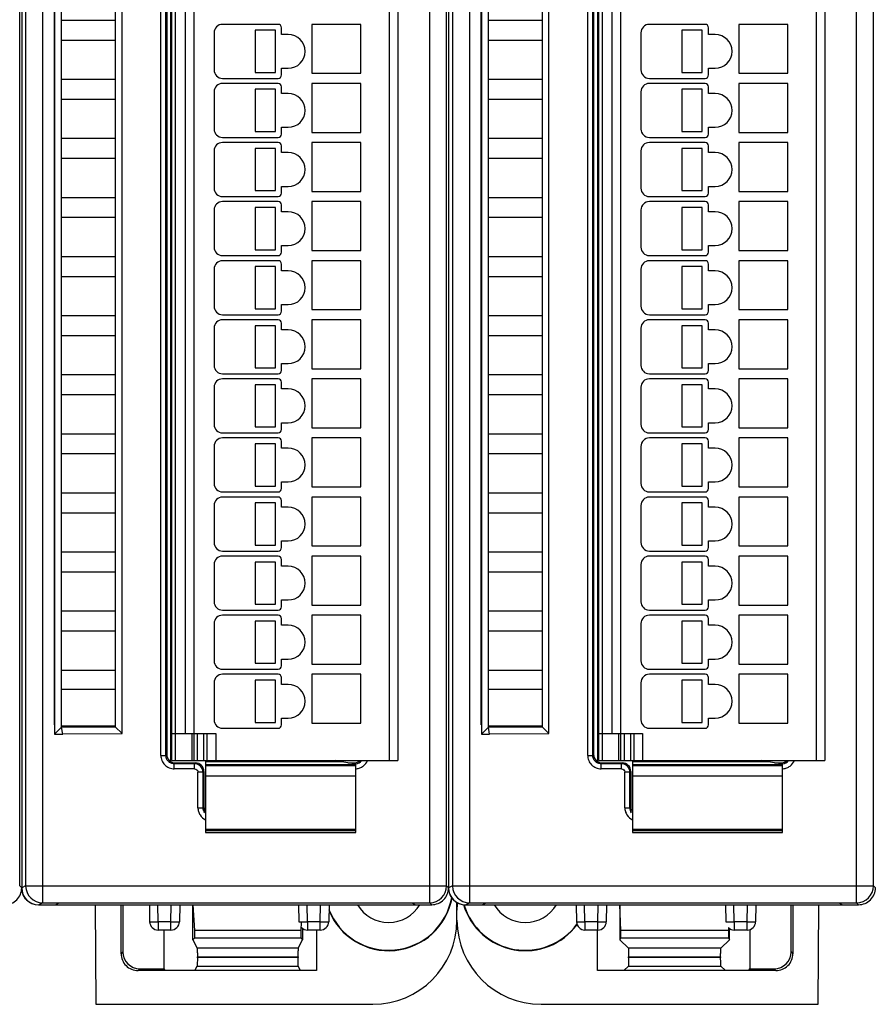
# Model space of a CAD drawing. Header units: millimetres. Extents: x 0 to 841, y 0 to 594.
# Tile 177 of 237: x 557 to 608, y 259 to 317. Entities that reach past the tile are written whole.
import ezdxf

# ---------------------------------------------------------------- set-up
doc = ezdxf.new("R2010")
doc.units = ezdxf.units.MM
doc.header["$LTSCALE"] = 46.255
doc.layers.get('0').update_dxf_attribs({"linetype": 'CONTINUOUS'})
doc.layers.add('1', color=7, linetype='CONTINUOUS')

msp = doc.modelspace()

# ---------------------------------------------------------------- linework, layer by layer
at = {"color": 9, "linetype": 'CONTINUOUS'}
for p, q in [((558.55431, 354.59619), (558.55431, 264.83197)), ((581.50066, 264.83197), (581.50066, 354.59619)), ((583.85431, 354.59619), (583.85431, 264.83197)), ((606.80066, 264.83197), (606.80066, 354.59619)), ((557.55446, 353.59623), (557.55446, 265.83193)), ((582.85446, 353.59623), (582.85446, 265.83193)), ((566.41851, 346.46408), (566.41851, 273.26408)), ((579.11851, 273.26408), (579.11851, 346.46408)), ((591.71851, 346.46408), (591.71851, 273.26408)), ((604.41851, 273.26408), (604.41851, 346.46408)), ((565.56595, 273.56103), (565.56595, 345.86713)), ((565.86577, 273.56103), (565.86577, 345.86713)), ((590.86595, 273.56103), (590.86595, 345.86713)), ((591.16577, 273.56103), (591.16577, 345.86713)), ((567.51851, 344.86408), (567.51851, 274.86408)), ((592.81851, 344.86408), (592.81851, 274.86408)), ((567.41851, 273.26408), (567.41851, 274.86408)), ((567.71851, 274.86408), (567.71851, 273.26408)), ((568.11851, 273.26408), (568.11851, 274.86408)), ((568.81851, 274.86408), (568.81851, 273.26408)), ((592.71851, 273.26408), (592.71851, 274.86408)), ((593.01851, 274.86408), (593.01851, 273.26408)), ((593.41851, 273.26408), (593.41851, 274.86408)), ((594.11851, 274.86408), (594.11851, 273.26408)), ((565.56595, 273.56103), (565.86577, 273.56103)), ((565.86577, 273.56103), (565.91851, 273.61377)), ((590.86595, 273.56103), (591.16577, 273.56103)), ((591.16577, 273.56103), (591.21851, 273.61377)), ((566.41821, 273.11408), (566.36546, 273.06133)), ((567.56607, 273.06133), (566.36546, 273.06133)), ((566.36546, 272.76151), (566.36546, 273.06133)), ((567.56607, 273.06133), (567.61882, 273.11408)), ((567.56607, 272.76151), (567.56607, 273.06133)), ((568.21851, 273.01106), (577.11851, 273.01106)), ((577.07156, 273.06133), (576.9833, 273.06133)), ((577.01882, 273.11408), (577.07156, 273.06133)), ((577.07156, 273.04768), (577.07156, 273.06133)), ((591.71821, 273.11408), (591.66546, 273.06133)), ((592.86607, 273.06133), (591.66546, 273.06133)), ((591.66546, 272.76151), (591.66546, 273.06133)), ((592.86607, 273.06133), (592.91882, 273.11408)), ((592.86607, 272.76151), (592.86607, 273.06133)), ((593.51851, 273.01106), (602.41851, 273.01106)), ((602.37156, 273.06133), (602.2833, 273.06133)), ((602.31882, 273.11408), (602.37156, 273.06133)), ((602.37156, 273.04768), (602.37156, 273.06133)), ((567.56607, 272.76151), (566.36546, 272.76151)), ((568.06577, 272.56164), (567.76595, 272.56164)), ((567.76595, 270.46103), (567.76595, 272.56164)), ((568.11851, 272.61438), (568.06577, 272.56164)), ((568.06577, 270.46103), (568.06577, 272.56164)), ((592.86607, 272.76151), (591.66546, 272.76151)), ((593.36577, 272.56164), (593.06595, 272.56164)), ((593.06595, 270.46103), (593.06595, 272.56164)), ((593.41851, 272.61438), (593.36577, 272.56164)), ((593.36577, 270.46103), (593.36577, 272.56164)), ((577.11851, 272.33465), (568.21851, 272.33465)), ((602.41851, 272.33465), (593.51851, 272.33465)), ((567.76595, 270.46103), (568.06577, 270.46103)), ((568.06577, 270.46103), (568.11851, 270.51377)), ((593.06595, 270.46103), (593.36577, 270.46103)), ((593.36577, 270.46103), (593.41851, 270.51377)), ((568.21851, 269.19409), (577.11851, 269.19409)), ((577.11851, 269.0809), (568.21851, 269.0809)), ((593.51851, 269.19409), (602.41851, 269.19409)), ((602.41851, 269.0809), (593.51851, 269.0809)), ((557.31851, 265.71403), (557.20063, 265.83199)), ((557.55446, 265.83193), (557.31851, 265.71396)), ((557.55446, 265.83193), (582.50063, 265.83193)), ((557.55462, 265.81448), (557.55454, 265.83193)), ((582.61851, 265.71403), (582.50063, 265.83199)), ((582.85446, 265.83193), (582.61851, 265.71396)), ((582.85446, 265.83193), (607.80063, 265.83193)), ((582.85462, 265.81448), (582.85454, 265.83193)), ((607.91851, 265.71403), (607.80063, 265.83199)), ((558.31851, 264.71408), (558.55431, 264.83197)), ((581.50066, 264.83197), (581.61856, 264.71408)), ((583.61851, 264.71408), (583.85431, 264.83197)), ((606.80066, 264.83197), (606.91856, 264.71408)), ((565.40308, 263.70572), (565.38541, 264.71408)), ((566.16786, 263.70572), (566.18546, 264.71408)), ((574.251, 263.70572), (574.23334, 264.71408)), ((575.01578, 263.70572), (575.03338, 264.71408)), ((590.70308, 263.70572), (590.68541, 264.71408)), ((591.46786, 263.70572), (591.48546, 264.71408)), ((599.551, 263.70572), (599.53334, 264.71408)), ((600.31578, 263.70572), (600.33338, 264.71408)), ((565.40302, 263.70572), (565.40302, 263.21408)), ((566.16786, 263.70572), (565.40308, 263.70572)), ((566.16788, 263.21408), (566.16788, 263.70572)), ((574.25095, 263.70572), (574.25095, 263.21408)), ((575.01578, 263.70572), (574.251, 263.70572)), ((575.0158, 263.21408), (575.0158, 263.70572)), ((590.70302, 263.70572), (590.70302, 263.21408)), ((591.46786, 263.70572), (590.70308, 263.70572)), ((591.46788, 263.21408), (591.46788, 263.70572)), ((599.55095, 263.70572), (599.55095, 263.21408)), ((600.31578, 263.70572), (599.551, 263.70572)), ((600.3158, 263.21408), (600.3158, 263.70572)), ((563.31851, 261.91823), (563.21375, 261.81347)), ((573.71511, 262.13093), (567.72192, 262.13093)), ((598.76155, 262.13093), (593.27547, 262.13093)), ((602.91851, 261.91823), (603.02328, 261.81347)), ((567.73034, 261.63014), (573.70669, 261.63267)), ((573.70669, 261.57703), (567.73034, 261.57539)), ((598.7447, 261.57766), (593.29232, 261.57429)), ((564.21314, 260.81408), (564.3179, 260.91884)), ((567.72192, 261.07659), (573.71511, 261.07659)), ((593.27547, 261.07659), (598.76155, 261.07659)), ((602.02388, 260.81408), (601.91912, 260.91884))]:
    msp.add_line(p, q, dxfattribs=at)
at = {"color": 7, "linetype": 'CONTINUOUS'}
for p, q in [((557.20063, 265.83199), (557.20063, 353.5962)), ((557.31851, 353.71409), (557.31851, 265.71403)), ((582.50063, 265.83199), (582.50063, 353.5962)), ((582.61851, 353.71409), (582.61851, 265.71403)), ((607.80063, 265.83199), (607.80063, 353.5962)), ((566.21851, 273.26408), (566.21851, 346.46408)), ((579.61851, 346.46408), (579.61851, 273.26408)), ((591.51851, 273.26408), (591.51851, 346.46408)), ((604.91851, 346.46408), (604.91851, 273.26408)), ((566.16851, 273.17951), (566.16851, 346.24865)), ((591.46851, 273.17951), (591.46851, 346.24865)), ((565.91851, 345.81438), (565.91851, 273.61377)), ((591.21851, 345.81438), (591.21851, 273.61377)), ((567.01851, 274.86408), (567.01851, 344.86408)), ((592.31851, 274.86408), (592.31851, 344.86408)), ((559.26851, 344.21165), (559.26851, 274.81893)), ((563.26851, 274.84771), (563.26851, 344.17872)), ((584.56851, 344.21165), (584.56851, 274.81893)), ((588.56851, 274.84771), (588.56851, 344.17872)), ((559.25566, 275.37622), (559.25566, 344.05194)), ((559.68866, 275.23422), (559.68851, 343.71408)), ((562.86437, 343.77803), (562.86437, 275.25185)), ((584.55566, 275.37622), (584.55566, 344.05194)), ((584.98866, 275.23422), (584.98851, 343.71408)), ((588.16437, 343.77803), (588.16437, 275.25185)), ((559.68851, 317.11408), (562.86451, 317.11408)), ((572.51851, 316.86408), (569.21851, 316.86408)), ((577.41851, 316.86408), (574.51851, 316.86408)), ((574.51851, 316.86408), (574.51851, 313.96408)), ((577.41851, 313.96408), (577.41851, 316.86408)), ((584.98851, 317.11408), (588.16451, 317.11408)), ((597.81851, 316.86408), (594.51851, 316.86408)), ((602.71851, 316.86408), (599.81851, 316.86408)), ((599.81851, 316.86408), (599.81851, 313.96408)), ((602.71851, 313.96408), (602.71851, 316.86408)), ((568.71851, 316.36408), (568.71851, 314.16408)), ((572.35382, 316.51408), (571.15382, 316.51408)), ((571.15382, 316.51408), (571.15382, 314.01408)), ((572.35382, 314.01408), (572.35382, 316.51408)), ((572.71851, 316.26408), (572.71851, 316.66408)), ((573.11851, 316.26408), (572.71851, 316.26408)), ((594.01851, 316.36408), (594.01851, 314.16408)), ((597.65382, 316.51408), (596.45382, 316.51408)), ((596.45382, 316.51408), (596.45382, 314.01408)), ((597.65382, 314.01408), (597.65382, 316.51408)), ((598.01851, 316.26408), (598.01851, 316.66408)), ((598.41851, 316.26408), (598.01851, 316.26408)), ((562.86451, 315.91408), (559.68851, 315.91408)), ((588.16451, 315.91408), (584.98851, 315.91408)), ((571.15382, 314.01408), (572.35382, 314.01408)), ((572.71851, 314.26408), (573.11851, 314.26408)), ((572.71851, 313.86408), (572.71851, 314.26408)), ((574.51851, 313.96408), (577.41851, 313.96408)), ((596.45382, 314.01408), (597.65382, 314.01408)), ((598.01851, 314.26408), (598.41851, 314.26408)), ((598.01851, 313.86408), (598.01851, 314.26408)), ((599.81851, 313.96408), (602.71851, 313.96408)), ((559.68851, 313.61408), (562.86451, 313.61408)), ((569.21851, 313.66408), (572.51851, 313.66408)), ((572.51851, 313.36408), (569.21851, 313.36408)), ((577.41851, 313.36408), (574.51851, 313.36408)), ((574.51851, 313.36408), (574.51851, 310.46408)), ((577.41851, 310.46408), (577.41851, 313.36408)), ((584.98851, 313.61408), (588.16451, 313.61408)), ((594.51851, 313.66408), (597.81851, 313.66408)), ((597.81851, 313.36408), (594.51851, 313.36408)), ((602.71851, 313.36408), (599.81851, 313.36408)), ((599.81851, 313.36408), (599.81851, 310.46408)), ((602.71851, 310.46408), (602.71851, 313.36408)), ((568.71851, 312.86408), (568.71851, 310.66408)), ((572.35382, 313.01408), (571.15382, 313.01408)), ((571.15382, 313.01408), (571.15382, 310.51408)), ((572.35382, 310.51408), (572.35382, 313.01408)), ((572.71851, 312.76408), (572.71851, 313.16408)), ((573.11851, 312.76408), (572.71851, 312.76408)), ((594.01851, 312.86408), (594.01851, 310.66408)), ((597.65382, 313.01408), (596.45382, 313.01408)), ((596.45382, 313.01408), (596.45382, 310.51408)), ((597.65382, 310.51408), (597.65382, 313.01408)), ((598.01851, 312.76408), (598.01851, 313.16408)), ((598.41851, 312.76408), (598.01851, 312.76408)), ((562.86451, 312.41408), (559.68851, 312.41408)), ((588.16451, 312.41408), (584.98851, 312.41408)), ((571.15382, 310.51408), (572.35382, 310.51408)), ((572.71851, 310.76408), (573.11851, 310.76408)), ((572.71851, 310.36408), (572.71851, 310.76408)), ((574.51851, 310.46408), (577.41851, 310.46408)), ((596.45382, 310.51408), (597.65382, 310.51408)), ((598.01851, 310.76408), (598.41851, 310.76408)), ((598.01851, 310.36408), (598.01851, 310.76408)), ((599.81851, 310.46408), (602.71851, 310.46408)), ((559.68851, 310.11408), (562.86451, 310.11408)), ((569.21851, 310.16408), (572.51851, 310.16408)), ((572.51851, 309.86408), (569.21851, 309.86408)), ((577.41851, 309.86408), (574.51851, 309.86408)), ((574.51851, 309.86408), (574.51851, 306.96408)), ((577.41851, 306.96408), (577.41851, 309.86408)), ((584.98851, 310.11408), (588.16451, 310.11408)), ((594.51851, 310.16408), (597.81851, 310.16408)), ((597.81851, 309.86408), (594.51851, 309.86408)), ((602.71851, 309.86408), (599.81851, 309.86408)), ((599.81851, 309.86408), (599.81851, 306.96408)), ((602.71851, 306.96408), (602.71851, 309.86408)), ((568.71851, 309.36408), (568.71851, 307.16408)), ((572.35382, 309.51408), (571.15382, 309.51408)), ((571.15382, 309.51408), (571.15382, 307.01408)), ((572.35382, 307.01408), (572.35382, 309.51408)), ((572.71851, 309.26408), (572.71851, 309.66408)), ((573.11851, 309.26408), (572.71851, 309.26408)), ((594.01851, 309.36408), (594.01851, 307.16408)), ((597.65382, 309.51408), (596.45382, 309.51408)), ((596.45382, 309.51408), (596.45382, 307.01408)), ((597.65382, 307.01408), (597.65382, 309.51408)), ((598.01851, 309.26408), (598.01851, 309.66408)), ((598.41851, 309.26408), (598.01851, 309.26408)), ((562.86451, 308.91408), (559.68851, 308.91408)), ((588.16451, 308.91408), (584.98851, 308.91408)), ((571.15382, 307.01408), (572.35382, 307.01408)), ((572.71851, 307.26408), (573.11851, 307.26408)), ((572.71851, 306.86408), (572.71851, 307.26408)), ((574.51851, 306.96408), (577.41851, 306.96408)), ((596.45382, 307.01408), (597.65382, 307.01408)), ((598.01851, 307.26408), (598.41851, 307.26408)), ((598.01851, 306.86408), (598.01851, 307.26408)), ((599.81851, 306.96408), (602.71851, 306.96408)), ((559.68851, 306.61408), (562.86451, 306.61408)), ((569.21851, 306.66408), (572.51851, 306.66408)), ((572.51851, 306.36408), (569.21851, 306.36408)), ((577.41851, 306.36408), (574.51851, 306.36408)), ((574.51851, 306.36408), (574.51851, 303.46408)), ((577.41851, 303.46408), (577.41851, 306.36408)), ((584.98851, 306.61408), (588.16451, 306.61408)), ((594.51851, 306.66408), (597.81851, 306.66408)), ((597.81851, 306.36408), (594.51851, 306.36408)), ((602.71851, 306.36408), (599.81851, 306.36408)), ((599.81851, 306.36408), (599.81851, 303.46408)), ((602.71851, 303.46408), (602.71851, 306.36408)), ((568.71851, 305.86408), (568.71851, 303.66408)), ((572.35382, 306.01408), (571.15382, 306.01408)), ((571.15382, 306.01408), (571.15382, 303.51408)), ((572.35382, 303.51408), (572.35382, 306.01408)), ((572.71851, 305.76408), (572.71851, 306.16408)), ((573.11851, 305.76408), (572.71851, 305.76408)), ((594.01851, 305.86408), (594.01851, 303.66408)), ((597.65382, 306.01408), (596.45382, 306.01408)), ((596.45382, 306.01408), (596.45382, 303.51408)), ((597.65382, 303.51408), (597.65382, 306.01408)), ((598.01851, 305.76408), (598.01851, 306.16408)), ((598.41851, 305.76408), (598.01851, 305.76408)), ((562.86451, 305.41408), (559.68851, 305.41408)), ((588.16451, 305.41408), (584.98851, 305.41408)), ((571.15382, 303.51408), (572.35382, 303.51408)), ((572.71851, 303.76408), (573.11851, 303.76408)), ((572.71851, 303.36408), (572.71851, 303.76408)), ((574.51851, 303.46408), (577.41851, 303.46408)), ((596.45382, 303.51408), (597.65382, 303.51408)), ((598.01851, 303.76408), (598.41851, 303.76408)), ((598.01851, 303.36408), (598.01851, 303.76408)), ((599.81851, 303.46408), (602.71851, 303.46408)), ((559.68851, 303.11408), (562.86451, 303.11408)), ((569.21851, 303.16408), (572.51851, 303.16408)), ((572.51851, 302.86408), (569.21851, 302.86408)), ((577.41851, 302.86408), (574.51851, 302.86408)), ((574.51851, 302.86408), (574.51851, 299.96408)), ((577.41851, 299.96408), (577.41851, 302.86408)), ((584.98851, 303.11408), (588.16451, 303.11408)), ((594.51851, 303.16408), (597.81851, 303.16408)), ((597.81851, 302.86408), (594.51851, 302.86408)), ((602.71851, 302.86408), (599.81851, 302.86408)), ((599.81851, 302.86408), (599.81851, 299.96408)), ((602.71851, 299.96408), (602.71851, 302.86408)), ((568.71851, 302.36408), (568.71851, 300.16408)), ((572.35382, 302.51408), (571.15382, 302.51408)), ((571.15382, 302.51408), (571.15382, 300.01408)), ((572.35382, 300.01408), (572.35382, 302.51408)), ((572.71851, 302.26408), (572.71851, 302.66408)), ((573.11851, 302.26408), (572.71851, 302.26408)), ((594.01851, 302.36408), (594.01851, 300.16408)), ((597.65382, 302.51408), (596.45382, 302.51408)), ((596.45382, 302.51408), (596.45382, 300.01408)), ((597.65382, 300.01408), (597.65382, 302.51408)), ((598.01851, 302.26408), (598.01851, 302.66408)), ((598.41851, 302.26408), (598.01851, 302.26408)), ((562.86451, 301.91408), (559.68851, 301.91408)), ((588.16451, 301.91408), (584.98851, 301.91408)), ((571.15382, 300.01408), (572.35382, 300.01408)), ((572.71851, 300.26408), (573.11851, 300.26408)), ((572.71851, 299.86408), (572.71851, 300.26408)), ((574.51851, 299.96408), (577.41851, 299.96408)), ((596.45382, 300.01408), (597.65382, 300.01408)), ((598.01851, 300.26408), (598.41851, 300.26408)), ((598.01851, 299.86408), (598.01851, 300.26408)), ((599.81851, 299.96408), (602.71851, 299.96408)), ((559.68851, 299.61408), (562.86451, 299.61408)), ((569.21851, 299.66408), (572.51851, 299.66408)), ((572.51851, 299.36408), (569.21851, 299.36408)), ((577.41851, 299.36408), (574.51851, 299.36408)), ((574.51851, 299.36408), (574.51851, 296.46408)), ((577.41851, 296.46408), (577.41851, 299.36408)), ((584.98851, 299.61408), (588.16451, 299.61408)), ((594.51851, 299.66408), (597.81851, 299.66408)), ((597.81851, 299.36408), (594.51851, 299.36408)), ((602.71851, 299.36408), (599.81851, 299.36408)), ((599.81851, 299.36408), (599.81851, 296.46408)), ((602.71851, 296.46408), (602.71851, 299.36408)), ((568.71851, 298.86408), (568.71851, 296.66408)), ((572.35382, 299.01408), (571.15382, 299.01408)), ((571.15382, 299.01408), (571.15382, 296.51408)), ((572.35382, 296.51408), (572.35382, 299.01408)), ((572.71851, 298.76408), (572.71851, 299.16408)), ((573.11851, 298.76408), (572.71851, 298.76408)), ((594.01851, 298.86408), (594.01851, 296.66408)), ((597.65382, 299.01408), (596.45382, 299.01408)), ((596.45382, 299.01408), (596.45382, 296.51408)), ((597.65382, 296.51408), (597.65382, 299.01408)), ((598.01851, 298.76408), (598.01851, 299.16408)), ((598.41851, 298.76408), (598.01851, 298.76408)), ((562.86451, 298.41408), (559.68851, 298.41408)), ((588.16451, 298.41408), (584.98851, 298.41408)), ((571.15382, 296.51408), (572.35382, 296.51408)), ((572.71851, 296.76408), (573.11851, 296.76408)), ((572.71851, 296.36408), (572.71851, 296.76408)), ((574.51851, 296.46408), (577.41851, 296.46408)), ((596.45382, 296.51408), (597.65382, 296.51408)), ((598.01851, 296.76408), (598.41851, 296.76408)), ((598.01851, 296.36408), (598.01851, 296.76408)), ((599.81851, 296.46408), (602.71851, 296.46408)), ((559.68851, 296.11408), (562.86451, 296.11408)), ((569.21851, 296.16408), (572.51851, 296.16408)), ((572.51851, 295.86408), (569.21851, 295.86408)), ((577.41851, 295.86408), (574.51851, 295.86408)), ((574.51851, 295.86408), (574.51851, 292.96408)), ((577.41851, 292.96408), (577.41851, 295.86408)), ((584.98851, 296.11408), (588.16451, 296.11408)), ((594.51851, 296.16408), (597.81851, 296.16408)), ((597.81851, 295.86408), (594.51851, 295.86408)), ((602.71851, 295.86408), (599.81851, 295.86408)), ((599.81851, 295.86408), (599.81851, 292.96408)), ((602.71851, 292.96408), (602.71851, 295.86408)), ((568.71851, 295.36408), (568.71851, 293.16408)), ((572.35382, 295.51408), (571.15382, 295.51408)), ((571.15382, 295.51408), (571.15382, 293.01408)), ((572.35382, 293.01408), (572.35382, 295.51408)), ((572.71851, 295.26408), (572.71851, 295.66408)), ((573.11851, 295.26408), (572.71851, 295.26408)), ((594.01851, 295.36408), (594.01851, 293.16408)), ((597.65382, 295.51408), (596.45382, 295.51408)), ((596.45382, 295.51408), (596.45382, 293.01408)), ((597.65382, 293.01408), (597.65382, 295.51408)), ((598.01851, 295.26408), (598.01851, 295.66408)), ((598.41851, 295.26408), (598.01851, 295.26408)), ((562.86451, 294.91408), (559.68851, 294.91408)), ((588.16451, 294.91408), (584.98851, 294.91408)), ((571.15382, 293.01408), (572.35382, 293.01408)), ((572.71851, 293.26408), (573.11851, 293.26408)), ((572.71851, 292.86408), (572.71851, 293.26408)), ((574.51851, 292.96408), (577.41851, 292.96408)), ((596.45382, 293.01408), (597.65382, 293.01408)), ((598.01851, 293.26408), (598.41851, 293.26408)), ((598.01851, 292.86408), (598.01851, 293.26408)), ((599.81851, 292.96408), (602.71851, 292.96408)), ((559.68851, 292.61408), (562.86451, 292.61408)), ((569.21851, 292.66408), (572.51851, 292.66408)), ((572.51851, 292.36408), (569.21851, 292.36408)), ((577.41851, 292.36408), (574.51851, 292.36408)), ((574.51851, 292.36408), (574.51851, 289.46408)), ((577.41851, 289.46408), (577.41851, 292.36408)), ((584.98851, 292.61408), (588.16451, 292.61408)), ((594.51851, 292.66408), (597.81851, 292.66408)), ((597.81851, 292.36408), (594.51851, 292.36408)), ((602.71851, 292.36408), (599.81851, 292.36408)), ((599.81851, 292.36408), (599.81851, 289.46408)), ((602.71851, 289.46408), (602.71851, 292.36408)), ((568.71851, 291.86408), (568.71851, 289.66408)), ((572.35382, 292.01408), (571.15382, 292.01408)), ((571.15382, 292.01408), (571.15382, 289.51408)), ((572.35382, 289.51408), (572.35382, 292.01408)), ((572.71851, 291.76408), (572.71851, 292.16408)), ((573.11851, 291.76408), (572.71851, 291.76408)), ((594.01851, 291.86408), (594.01851, 289.66408)), ((597.65382, 292.01408), (596.45382, 292.01408)), ((596.45382, 292.01408), (596.45382, 289.51408)), ((597.65382, 289.51408), (597.65382, 292.01408)), ((598.01851, 291.76408), (598.01851, 292.16408)), ((598.41851, 291.76408), (598.01851, 291.76408)), ((562.86451, 291.41408), (559.68851, 291.41408)), ((588.16451, 291.41408), (584.98851, 291.41408)), ((571.15382, 289.51408), (572.35382, 289.51408)), ((572.71851, 289.76408), (573.11851, 289.76408)), ((572.71851, 289.36408), (572.71851, 289.76408)), ((574.51851, 289.46408), (577.41851, 289.46408)), ((596.45382, 289.51408), (597.65382, 289.51408)), ((598.01851, 289.76408), (598.41851, 289.76408)), ((598.01851, 289.36408), (598.01851, 289.76408)), ((599.81851, 289.46408), (602.71851, 289.46408)), ((559.68851, 289.11408), (562.86451, 289.11408)), ((569.21851, 289.16408), (572.51851, 289.16408)), ((572.51851, 288.86408), (569.21851, 288.86408)), ((577.41851, 288.86408), (574.51851, 288.86408)), ((574.51851, 288.86408), (574.51851, 285.96408)), ((577.41851, 285.96408), (577.41851, 288.86408)), ((584.98851, 289.11408), (588.16451, 289.11408)), ((594.51851, 289.16408), (597.81851, 289.16408)), ((597.81851, 288.86408), (594.51851, 288.86408)), ((602.71851, 288.86408), (599.81851, 288.86408)), ((599.81851, 288.86408), (599.81851, 285.96408)), ((602.71851, 285.96408), (602.71851, 288.86408)), ((568.71851, 288.36408), (568.71851, 286.16408)), ((572.35382, 288.51408), (571.15382, 288.51408)), ((571.15382, 288.51408), (571.15382, 286.01408)), ((572.35382, 286.01408), (572.35382, 288.51408)), ((572.71851, 288.26408), (572.71851, 288.66408)), ((573.11851, 288.26408), (572.71851, 288.26408)), ((594.01851, 288.36408), (594.01851, 286.16408)), ((597.65382, 288.51408), (596.45382, 288.51408)), ((596.45382, 288.51408), (596.45382, 286.01408)), ((597.65382, 286.01408), (597.65382, 288.51408)), ((598.01851, 288.26408), (598.01851, 288.66408)), ((598.41851, 288.26408), (598.01851, 288.26408)), ((562.86451, 287.91408), (559.68851, 287.91408)), ((588.16451, 287.91408), (584.98851, 287.91408)), ((571.15382, 286.01408), (572.35382, 286.01408)), ((572.71851, 286.26408), (573.11851, 286.26408)), ((572.71851, 285.86408), (572.71851, 286.26408)), ((574.51851, 285.96408), (577.41851, 285.96408)), ((596.45382, 286.01408), (597.65382, 286.01408)), ((598.01851, 286.26408), (598.41851, 286.26408)), ((598.01851, 285.86408), (598.01851, 286.26408)), ((599.81851, 285.96408), (602.71851, 285.96408)), ((559.68851, 285.61408), (562.86451, 285.61408)), ((569.21851, 285.66408), (572.51851, 285.66408)), ((572.51851, 285.36408), (569.21851, 285.36408)), ((577.41851, 285.36408), (574.51851, 285.36408)), ((574.51851, 285.36408), (574.51851, 282.46408)), ((577.41851, 282.46408), (577.41851, 285.36408)), ((584.98851, 285.61408), (588.16451, 285.61408)), ((594.51851, 285.66408), (597.81851, 285.66408)), ((597.81851, 285.36408), (594.51851, 285.36408)), ((602.71851, 285.36408), (599.81851, 285.36408)), ((599.81851, 285.36408), (599.81851, 282.46408)), ((602.71851, 282.46408), (602.71851, 285.36408)), ((568.71851, 284.86408), (568.71851, 282.66408)), ((572.35382, 285.01408), (571.15382, 285.01408)), ((571.15382, 285.01408), (571.15382, 282.51408)), ((572.35382, 282.51408), (572.35382, 285.01408)), ((572.71851, 284.76408), (572.71851, 285.16408)), ((573.11851, 284.76408), (572.71851, 284.76408)), ((594.01851, 284.86408), (594.01851, 282.66408)), ((597.65382, 285.01408), (596.45382, 285.01408)), ((596.45382, 285.01408), (596.45382, 282.51408)), ((597.65382, 282.51408), (597.65382, 285.01408)), ((598.01851, 284.76408), (598.01851, 285.16408)), ((598.41851, 284.76408), (598.01851, 284.76408)), ((562.86451, 284.41408), (559.68851, 284.41408)), ((588.16451, 284.41408), (584.98851, 284.41408)), ((571.15382, 282.51408), (572.35382, 282.51408)), ((572.71851, 282.76408), (573.11851, 282.76408)), ((572.71851, 282.36408), (572.71851, 282.76408)), ((574.51851, 282.46408), (577.41851, 282.46408)), ((596.45382, 282.51408), (597.65382, 282.51408)), ((598.01851, 282.76408), (598.41851, 282.76408)), ((598.01851, 282.36408), (598.01851, 282.76408)), ((599.81851, 282.46408), (602.71851, 282.46408)), ((559.68851, 282.11408), (562.86451, 282.11408)), ((569.21851, 282.16408), (572.51851, 282.16408)), ((572.51851, 281.86408), (569.21851, 281.86408)), ((577.41851, 281.86408), (574.51851, 281.86408)), ((574.51851, 281.86408), (574.51851, 278.96408)), ((577.41851, 278.96408), (577.41851, 281.86408)), ((584.98851, 282.11408), (588.16451, 282.11408)), ((594.51851, 282.16408), (597.81851, 282.16408)), ((597.81851, 281.86408), (594.51851, 281.86408)), ((602.71851, 281.86408), (599.81851, 281.86408)), ((599.81851, 281.86408), (599.81851, 278.96408)), ((602.71851, 278.96408), (602.71851, 281.86408)), ((568.71851, 281.36408), (568.71851, 279.16408)), ((572.35382, 281.51408), (571.15382, 281.51408)), ((571.15382, 281.51408), (571.15382, 279.01408)), ((572.35382, 279.01408), (572.35382, 281.51408)), ((572.71851, 281.26408), (572.71851, 281.66408)), ((573.11851, 281.26408), (572.71851, 281.26408)), ((594.01851, 281.36408), (594.01851, 279.16408)), ((597.65382, 281.51408), (596.45382, 281.51408)), ((596.45382, 281.51408), (596.45382, 279.01408)), ((597.65382, 279.01408), (597.65382, 281.51408)), ((598.01851, 281.26408), (598.01851, 281.66408)), ((598.41851, 281.26408), (598.01851, 281.26408)), ((562.86451, 280.91408), (559.68851, 280.91408)), ((588.16451, 280.91408), (584.98851, 280.91408)), ((571.15382, 279.01408), (572.35382, 279.01408)), ((572.71851, 279.26408), (573.11851, 279.26408)), ((572.71851, 278.86408), (572.71851, 279.26408)), ((574.51851, 278.96408), (577.41851, 278.96408)), ((596.45382, 279.01408), (597.65382, 279.01408)), ((598.01851, 279.26408), (598.41851, 279.26408)), ((598.01851, 278.86408), (598.01851, 279.26408)), ((599.81851, 278.96408), (602.71851, 278.96408)), ((559.68851, 278.61408), (562.86451, 278.61408)), ((569.21851, 278.66408), (572.51851, 278.66408)), ((572.51851, 278.36408), (569.21851, 278.36408)), ((577.41851, 278.36408), (574.51851, 278.36408)), ((574.51851, 278.36408), (574.51851, 275.46408)), ((577.41851, 275.46408), (577.41851, 278.36408)), ((584.98851, 278.61408), (588.16451, 278.61408)), ((594.51851, 278.66408), (597.81851, 278.66408)), ((597.81851, 278.36408), (594.51851, 278.36408)), ((602.71851, 278.36408), (599.81851, 278.36408)), ((599.81851, 278.36408), (599.81851, 275.46408)), ((602.71851, 275.46408), (602.71851, 278.36408)), ((568.71851, 277.86408), (568.71851, 275.66408)), ((572.35382, 278.01408), (571.15382, 278.01408)), ((571.15382, 278.01408), (571.15382, 275.51408)), ((572.35382, 275.51408), (572.35382, 278.01408)), ((572.71851, 277.76408), (572.71851, 278.16408)), ((573.11851, 277.76408), (572.71851, 277.76408)), ((594.01851, 277.86408), (594.01851, 275.66408)), ((597.65382, 278.01408), (596.45382, 278.01408)), ((596.45382, 278.01408), (596.45382, 275.51408)), ((597.65382, 275.51408), (597.65382, 278.01408)), ((598.01851, 277.76408), (598.01851, 278.16408)), ((598.41851, 277.76408), (598.01851, 277.76408)), ((562.86451, 277.46408), (559.68851, 277.46408)), ((588.16451, 277.46408), (584.98851, 277.46408)), ((559.26851, 275.38908), (559.25566, 275.37622)), ((559.26851, 275.37622), (559.25566, 275.37622)), ((559.68851, 275.31408), (562.86451, 275.31408)), ((571.15382, 275.51408), (572.35382, 275.51408)), ((572.71851, 275.76408), (573.11851, 275.76408)), ((572.71851, 275.36408), (572.71851, 275.76408)), ((574.51851, 275.46408), (577.41851, 275.46408)), ((584.56851, 275.38908), (584.55566, 275.37622)), ((584.56851, 275.37622), (584.55566, 275.37622)), ((584.98851, 275.31408), (588.16451, 275.31408)), ((596.45382, 275.51408), (597.65382, 275.51408)), ((598.01851, 275.76408), (598.41851, 275.76408)), ((598.01851, 275.36408), (598.01851, 275.76408)), ((599.81851, 275.46408), (602.71851, 275.46408)), ((559.26786, 274.81828), (559.7513, 274.81408)), ((559.26851, 274.81893), (559.68866, 275.23422)), ((559.68866, 275.23422), (562.86412, 275.25012)), ((559.7513, 274.81408), (559.68866, 275.23422)), ((563.26851, 274.84465), (559.7513, 274.81408)), ((562.86437, 275.25185), (563.26851, 274.84771)), ((566.21851, 274.86408), (568.81851, 274.86408)), ((567.51851, 274.86408), (567.51851, 273.26408)), ((568.31851, 273.26408), (568.31851, 274.86408)), ((569.21851, 275.16408), (572.51851, 275.16408)), ((584.56786, 274.81828), (585.0513, 274.81408)), ((584.56851, 274.81893), (584.98866, 275.23422)), ((584.98866, 275.23422), (588.16412, 275.25012)), ((585.0513, 274.81408), (584.98866, 275.23422)), ((588.56851, 274.84465), (585.0513, 274.81408)), ((588.16437, 275.25185), (588.56851, 274.84771)), ((591.51851, 274.86408), (594.11851, 274.86408)), ((592.81851, 274.86408), (592.81851, 273.26408)), ((593.61851, 273.26408), (593.61851, 274.86408)), ((594.51851, 275.16408), (597.81851, 275.16408)), ((566.16851, 273.41408), (566.21851, 273.41408)), ((566.21851, 273.26408), (579.61851, 273.26408)), ((566.41821, 273.11408), (567.61882, 273.11408)), ((568.21851, 273.26408), (568.21851, 268.99259)), ((576.28632, 273.16915), (568.21851, 273.16915)), ((568.21851, 272.96408), (577.11851, 272.96408)), ((577.11851, 273.04041), (576.28632, 273.16915)), ((576.64234, 273.11408), (577.01882, 273.11408)), ((577.11851, 272.97867), (577.11851, 273.04041)), ((577.11851, 268.99259), (577.11851, 272.96407)), ((591.46851, 273.41408), (591.51851, 273.41408)), ((591.51851, 273.26408), (604.91851, 273.26408)), ((591.71821, 273.11408), (592.91882, 273.11408)), ((593.51851, 273.26408), (593.51851, 268.99259)), ((601.58632, 273.16915), (593.51851, 273.16915)), ((593.51851, 272.96408), (602.41851, 272.96408)), ((602.41851, 273.04041), (601.58632, 273.16915)), ((601.94234, 273.11408), (602.31882, 273.11408)), ((602.41851, 272.97867), (602.41851, 273.04041)), ((602.41851, 268.99259), (602.41851, 272.96407)), ((568.11851, 272.61438), (568.11851, 270.51377)), ((593.41851, 272.61438), (593.41851, 270.51377)), ((568.21851, 268.99249), (577.11851, 268.99249)), ((593.51851, 268.99249), (602.41851, 268.99249)), ((558.55431, 264.83197), (581.50066, 264.83197)), ((559.31851, 264.71408), (559.54059, 264.82313)), ((580.46488, 264.81408), (559.52216, 264.81408)), ((580.44645, 264.82313), (580.66851, 264.71408)), ((583.11851, 263.80332), (583.11851, 264.84528)), ((583.85431, 264.83197), (606.80066, 264.83197)), ((584.61851, 264.71408), (584.84059, 264.82313)), ((605.76488, 264.81408), (584.82216, 264.81408)), ((605.74645, 264.82313), (605.96851, 264.71408)), ((558.31851, 264.71408), (581.61856, 264.71408)), ((561.68257, 264.71408), (561.70832, 258.81408)), ((563.21375, 261.81347), (563.21375, 264.71408)), ((563.31851, 264.71408), (563.31851, 261.91823)), ((564.88549, 264.71408), (564.9031, 263.70535)), ((566.68541, 264.71408), (566.6678, 263.70535)), ((567.46851, 262.63789), (567.46851, 264.71408)), ((567.57677, 263.19032), (567.4846, 264.71408)), ((573.73341, 264.71408), (573.75102, 263.70535)), ((575.53334, 264.71408), (575.51573, 263.70535)), ((583.61851, 264.71408), (606.91856, 264.71408)), ((590.18549, 264.71408), (590.2031, 263.70535)), ((591.98541, 264.71408), (591.9678, 263.70535)), ((592.76851, 264.71408), (592.76851, 262.63789)), ((592.82262, 263.19032), (592.77656, 264.71408)), ((599.03341, 264.71408), (599.05102, 263.70535)), ((600.83334, 264.71408), (600.81573, 263.70535)), ((602.91851, 261.91823), (602.91851, 264.71408)), ((603.02328, 264.71408), (603.02328, 261.81347)), ((604.52871, 258.81408), (604.55445, 264.71408)), ((573.8909, 263.69689), (573.86026, 263.19032)), ((566.1673, 263.21408), (565.40302, 263.21408)), ((565.76851, 260.91884), (565.76851, 263.21408)), ((573.86026, 263.19032), (567.57677, 263.19032)), ((567.57677, 262.74614), (567.57677, 263.19032)), ((573.86026, 263.19032), (573.86026, 262.74614)), ((573.96851, 263.30158), (573.96851, 262.63789)), ((575.0158, 263.21408), (574.25153, 263.21408)), ((574.79396, 263.21408), (574.79396, 260.81408)), ((591.4673, 263.21408), (590.70302, 263.21408)), ((591.44306, 260.81408), (591.44306, 263.22054)), ((599.2144, 263.19032), (592.82262, 263.19032)), ((592.82262, 262.74614), (592.82262, 263.19032)), ((599.21944, 263.35689), (599.2144, 263.19032)), ((599.2144, 263.19032), (599.2144, 262.74614)), ((599.26851, 262.63789), (599.26851, 263.30158)), ((600.3158, 263.21408), (599.55153, 263.21408)), ((600.46851, 263.23844), (600.46851, 260.91884)), ((567.57677, 262.74614), (567.46851, 262.63789)), ((567.46851, 262.63789), (567.72192, 262.13093)), ((567.57677, 262.74614), (573.86026, 262.74614)), ((573.71511, 262.13093), (573.96851, 262.63789)), ((573.86026, 262.74614), (573.96851, 262.63789)), ((592.82262, 262.74614), (592.76851, 262.63789)), ((592.76851, 262.63789), (593.27547, 262.13093)), ((592.82262, 262.74614), (599.2144, 262.74614)), ((598.76155, 262.13093), (599.26851, 262.63789)), ((599.2144, 262.74614), (599.26851, 262.63789)), ((567.73034, 261.57539), (567.73034, 261.63014)), ((573.70669, 261.63267), (573.70669, 261.57703)), ((593.29232, 261.62928), (598.7447, 261.63463)), ((593.29232, 261.57429), (593.29232, 261.62928)), ((598.7447, 261.63463), (598.7447, 261.57766)), ((574.79396, 260.81408), (564.21314, 260.81408)), ((564.3179, 260.91884), (565.76851, 260.91884)), ((565.82088, 260.81408), (565.76851, 260.91884)), ((567.5907, 260.81408), (567.72192, 261.07659)), ((573.84633, 260.81408), (573.71511, 261.0766)), ((602.02388, 260.81408), (591.44306, 260.81408)), ((593.27547, 261.07659), (593.01296, 260.81408)), ((599.02407, 260.81408), (598.76155, 261.07659)), ((600.41615, 260.81408), (600.46851, 260.91884)), ((600.46851, 260.91884), (601.91912, 260.91884)), ((561.70832, 258.81408), (578.12927, 258.81408)), ((588.10775, 258.81408), (604.52871, 258.81408))]:
    msp.add_line(p, q, dxfattribs=at)
for centre, radius, start, end in [((569.21851, 316.36408), 0.5, 90, 180), ((572.51851, 316.66408), 0.2, 0, 90), ((594.51851, 316.36408), 0.5, 90, 180), ((597.81851, 316.66408), 0.2, 0, 90), ((573.11851, 315.26408), 1, 270, 90), ((598.41851, 315.26408), 1, 270, 90), ((569.21851, 314.16408), 0.5, 180, 270), ((572.51851, 313.86408), 0.2, 270, 360), ((594.51851, 314.16408), 0.5, 180, 270), ((597.81851, 313.86408), 0.2, 270, 360), ((569.21851, 312.86408), 0.5, 90, 180), ((572.51851, 313.16408), 0.2, 0, 90), ((594.51851, 312.86408), 0.5, 90, 180), ((597.81851, 313.16408), 0.2, 0, 90), ((573.11851, 311.76408), 1, 270, 90), ((598.41851, 311.76408), 1, 270, 90), ((569.21851, 310.66408), 0.5, 180, 270), ((572.51851, 310.36408), 0.2, 270, 360), ((594.51851, 310.66408), 0.5, 180, 270), ((597.81851, 310.36408), 0.2, 270, 360), ((569.21851, 309.36408), 0.5, 90, 180), ((572.51851, 309.66408), 0.2, 0, 90), ((594.51851, 309.36408), 0.5, 90, 180), ((597.81851, 309.66408), 0.2, 0, 90), ((573.11851, 308.26408), 1, 270, 90), ((598.41851, 308.26408), 1, 270, 90), ((569.21851, 307.16408), 0.5, 180, 270), ((572.51851, 306.86408), 0.2, 270, 360), ((594.51851, 307.16408), 0.5, 180, 270), ((597.81851, 306.86408), 0.2, 270, 360), ((569.21851, 305.86408), 0.5, 90, 180), ((572.51851, 306.16408), 0.2, 0, 90), ((594.51851, 305.86408), 0.5, 90, 180), ((597.81851, 306.16408), 0.2, 0, 90), ((573.11851, 304.76408), 1, 270, 90), ((598.41851, 304.76408), 1, 270, 90), ((569.21851, 303.66408), 0.5, 180, 270), ((572.51851, 303.36408), 0.2, 270, 360), ((594.51851, 303.66408), 0.5, 180, 270), ((597.81851, 303.36408), 0.2, 270, 360), ((569.21851, 302.36408), 0.5, 90, 180), ((572.51851, 302.66408), 0.2, 0, 90), ((594.51851, 302.36408), 0.5, 90, 180), ((597.81851, 302.66408), 0.2, 0, 90), ((573.11851, 301.26408), 1, 270, 90), ((598.41851, 301.26408), 1, 270, 90), ((569.21851, 300.16408), 0.5, 180, 270), ((572.51851, 299.86408), 0.2, 270, 360), ((594.51851, 300.16408), 0.5, 180, 270), ((597.81851, 299.86408), 0.2, 270, 360), ((569.21851, 298.86408), 0.5, 90, 180), ((572.51851, 299.16408), 0.2, 0, 90), ((594.51851, 298.86408), 0.5, 90, 180), ((597.81851, 299.16408), 0.2, 0, 90), ((573.11851, 297.76408), 1, 270, 90), ((598.41851, 297.76408), 1, 270, 90), ((569.21851, 296.66408), 0.5, 180, 270), ((572.51851, 296.36408), 0.2, 270, 360), ((594.51851, 296.66408), 0.5, 180, 270), ((597.81851, 296.36408), 0.2, 270, 360), ((569.21851, 295.36408), 0.5, 90, 180), ((572.51851, 295.66408), 0.2, 0, 90), ((594.51851, 295.36408), 0.5, 90, 180), ((597.81851, 295.66408), 0.2, 0, 90), ((573.11851, 294.26408), 1, 270, 90), ((598.41851, 294.26408), 1, 270, 90), ((569.21851, 293.16408), 0.5, 180, 270), ((572.51851, 292.86408), 0.2, 270, 360), ((594.51851, 293.16408), 0.5, 180, 270), ((597.81851, 292.86408), 0.2, 270, 360), ((569.21851, 291.86408), 0.5, 90, 180), ((572.51851, 292.16408), 0.2, 0, 90), ((594.51851, 291.86408), 0.5, 90, 180), ((597.81851, 292.16408), 0.2, 0, 90), ((573.11851, 290.76408), 1, 270, 90), ((598.41851, 290.76408), 1, 270, 90), ((569.21851, 289.66408), 0.5, 180, 270), ((572.51851, 289.36408), 0.2, 270, 360), ((594.51851, 289.66408), 0.5, 180, 270), ((597.81851, 289.36408), 0.2, 270, 360), ((569.21851, 288.36408), 0.5, 90, 180), ((572.51851, 288.66408), 0.2, 0, 90), ((594.51851, 288.36408), 0.5, 90, 180), ((597.81851, 288.66408), 0.2, 0, 90), ((573.11851, 287.26408), 1, 270, 90), ((598.41851, 287.26408), 1, 270, 90), ((569.21851, 286.16408), 0.5, 180, 270), ((572.51851, 285.86408), 0.2, 270, 360), ((594.51851, 286.16408), 0.5, 180, 270), ((597.81851, 285.86408), 0.2, 270, 360), ((569.21851, 284.86408), 0.5, 90, 180), ((572.51851, 285.16408), 0.2, 0, 90), ((594.51851, 284.86408), 0.5, 90, 180), ((597.81851, 285.16408), 0.2, 0, 90), ((573.11851, 283.76408), 1, 270, 90), ((598.41851, 283.76408), 1, 270, 90), ((569.21851, 282.66408), 0.5, 180, 270), ((572.51851, 282.36408), 0.2, 270, 360), ((594.51851, 282.66408), 0.5, 180, 270), ((597.81851, 282.36408), 0.2, 270, 360), ((569.21851, 281.36408), 0.5, 90, 180), ((572.51851, 281.66408), 0.2, 0, 90), ((594.51851, 281.36408), 0.5, 90, 180), ((597.81851, 281.66408), 0.2, 0, 90), ((573.11851, 280.26408), 1, 270, 90), ((598.41851, 280.26408), 1, 270, 90), ((569.21851, 279.16408), 0.5, 180, 270), ((572.51851, 278.86408), 0.2, 270, 360), ((594.51851, 279.16408), 0.5, 180, 270), ((597.81851, 278.86408), 0.2, 270, 360), ((569.21851, 277.86408), 0.5, 90, 180), ((572.51851, 278.16408), 0.2, 0, 90), ((594.51851, 277.86408), 0.5, 90, 180), ((597.81851, 278.16408), 0.2, 0, 90), ((573.11851, 276.76408), 1, 270, 90), ((598.41851, 276.76408), 1, 270, 90), ((569.21851, 275.66408), 0.5, 180, 270), ((572.51851, 275.36408), 0.2, 270, 360), ((594.51851, 275.66408), 0.5, 180, 270), ((597.81851, 275.36408), 0.2, 270, 360), ((556.3186, 265.71395), 0.99987, 269.9976534, 0.0020139), ((558.30941, 265.71408), 1, 185.2877404, 270), ((581.6186, 265.71395), 0.99987, 269.9976534, 0.0020139), ((583.60941, 265.71408), 1, 185.2877404, 270), ((606.9186, 265.71395), 0.99987, 269.9976534, 0.0020139), ((579.06851, 265.81408), 3.82444, 202.1054028, 349.3276614), ((579.06851, 265.81408), 3.8, 201.2043863, 349.6502614), ((608.50785, 264.41135), 25.38934, 179.0253866, 180.0259296), ((579.06851, 265.81408), 2.15, 210.7901923, 329.2098077), ((587.16851, 265.81408), 3.82444, 196.6256791, 323.3828946), ((587.16851, 265.81408), 3.8, 196.7854168, 323.6323284), ((587.16851, 265.81408), 2.15, 210.7901923, 329.2098077), ((565.40302, 263.71408), 0.5, 180.9999985, 269.9999232), ((566.16788, 263.71408), 0.5, 270.0000856, 359.0000398), ((575.0158, 263.71408), 0.5, 270, 358.9999999), ((590.70302, 263.71408), 0.5, 180.9999985, 269.9999232), ((591.46788, 263.71408), 0.5, 270.0000856, 359.0000398), ((600.3158, 263.71408), 0.5, 270, 358.9999999), ((574.25095, 263.71408), 0.5, 225.4986943, 270.0000053), ((599.55095, 263.71408), 0.5, 225.4986943, 270.0000053), ((564.21299, 261.81332), 0.99925, 179.9908945, 270.0091056), ((602.02404, 261.81331), 0.99924, 269.9888598, 0.0111405)]:
    msp.add_arc(centre, radius, start, end, dxfattribs=at)
at = {"color": 9, "linetype": 'CONTINUOUS'}
for centre, radius, start, end in [((567.56586, 272.5621), 0.49923, 44.9436521, 89.9761158), ((577.0719, 273.56187), 0.50054, 269.9614659, 274.9576196), ((577.07255, 273.5592), 0.49782, 274.9101883, 323.6203642), ((592.86586, 272.5621), 0.49923, 44.9436521, 89.9761158), ((602.3719, 273.56187), 0.50054, 269.9614659, 274.9576196), ((602.37255, 273.5592), 0.49782, 274.9101883, 323.6203642), ((567.56577, 272.56111), 0.5, 0.0603841, 45.0169753), ((577.05872, 273.6677), 0.90624, 273.7869817, 276.3562201), ((592.86577, 272.56111), 0.5, 0.0603841, 45.0169753), ((602.35872, 273.6677), 0.90624, 273.7869817, 276.3562201), ((558.55443, 265.83177), 0.99981, 181.0059096, 269.9928612), ((581.50075, 265.83195), 0.99988, 270.0018933, 0.0004358), ((583.85443, 265.83177), 0.99981, 181.0059096, 269.9928612), ((606.80075, 265.83195), 0.99988, 270.0018933, 0.0004358)]:
    msp.add_arc(centre, radius, start, end, dxfattribs=at)
at = {"color": 7, "linetype": 'CONTINUOUS'}
for centre, major_axis, ratio, start_param, end_param in [((566.41882, 273.61438), (0.35398, 0.35398), 0.99878277, 2.35680348, 3.92638183), ((591.71882, 273.61438), (0.35398, 0.35398), 0.99878277, 2.35680348, 3.92638183), ((567.61821, 272.61377), (-0.35398, -0.35398), 0.99878277, 8.63998878, 10.20956714), ((577.01821, 273.61438), (-0.35398, 0.35398), 0.99878277, -3.92638183, -3.83581623), ((577.01821, 273.61438), (0.35398, -0.35398), 0.99878277, -0.69422358, 0), ((592.91821, 272.61377), (-0.35398, -0.35398), 0.99878277, 8.63998878, 10.20956714), ((602.31821, 273.61438), (-0.35398, 0.35398), 0.99878277, -3.92638183, -3.83581623), ((602.31821, 273.61438), (0.35398, -0.35398), 0.99878277, -0.69422358, 0), ((568.61882, 270.51438), (0.35398, 0.35398), 0.99878277, -3.92638183, -3.2829213), ((593.91882, 270.51438), (0.35398, 0.35398), 0.99878277, -3.92638183, -3.2829213), ((558.31867, 265.71412), (0.89461, 0.44727), 0.99980964, 2.67805165, 4.24869568), ((583.61867, 265.71412), (0.89461, 0.44727), 0.99980964, 2.67805165, 4.24869568), ((578.12775, 263.80484), (-3.52954, 3.52954), 0.99969546, 2.35632324, 3.92686206), ((588.10927, 263.80484), (3.52954, 3.52954), 0.99969546, 2.35632141, 3.9268639), ((564.31912, 261.91945), (0.70797, 0.70797), 0.99878277, 2.35680348, 3.92638183), ((573.71541, 261.63123), (0, 0.5), 0.01745506, 0.03490658, 0.80285145), ((601.9179, 261.91945), (-0.70797, 0.70797), 0.99878277, 2.35680348, 3.92638183)]:
    msp.add_ellipse(centre, major_axis=major_axis, ratio=ratio, start_param=start_param, end_param=end_param, dxfattribs=at)
at = {"color": 9, "linetype": 'CONTINUOUS'}
for points, knots in [([(565.56595, 273.56103), (565.5676, 273.45703), (565.60641, 273.24654), (565.78588, 272.98144), (566.05098, 272.80199), (566.26147, 272.76314), (566.36546, 272.76151)], [0, 0, 0, 0, 0.25002688, 0.50000304, 0.74997642, 1, 1, 1, 1]), ([(566.36546, 273.06154), (566.30047, 273.06134), (566.16904, 273.0874), (566.00284, 273.19836), (565.89162, 273.36453), (565.86572, 273.49599), (565.86577, 273.56103)], [0, 0, 0, 0, 0.24996073, 0.49995832, 0.74983813, 1, 1, 1, 1]), ([(590.86595, 273.56103), (590.8676, 273.45703), (590.90641, 273.24654), (591.08588, 272.98144), (591.35098, 272.80199), (591.56147, 272.76314), (591.66546, 272.76151)], [0, 0, 0, 0, 0.25002688, 0.50000304, 0.74997642, 1, 1, 1, 1]), ([(591.66546, 273.06154), (591.60047, 273.06134), (591.46904, 273.0874), (591.30284, 273.19836), (591.19162, 273.36453), (591.16572, 273.49599), (591.16577, 273.56103)], [0, 0, 0, 0, 0.24996073, 0.49995832, 0.74983813, 1, 1, 1, 1]), ([(577.15905, 272.76703), (577.23037, 272.77498), (577.37205, 272.80897), (577.62266, 272.95122), (577.76127, 273.13159), (577.81392, 273.26365)], [0, 0, 0, 0, 0.25118362, 0.50232451, 1, 1, 1, 1]), ([(602.45905, 272.76703), (602.53037, 272.77498), (602.67205, 272.80897), (602.92266, 272.95122), (603.06127, 273.13159), (603.11392, 273.26365)], [0, 0, 0, 0, 0.25118362, 0.50232451, 1, 1, 1, 1]), ([(567.76595, 270.46103), (567.76713, 270.38655), (567.78699, 270.23671), (567.90863, 269.96308), (568.08525, 269.80478), (568.2181, 269.74067)], [0, 0, 0, 0, 0.25124605, 0.5024262, 1, 1, 1, 1]), ([(593.06595, 270.46103), (593.06713, 270.38655), (593.08699, 270.23671), (593.20863, 269.96308), (593.38525, 269.80478), (593.5181, 269.74067)], [0, 0, 0, 0, 0.25124605, 0.5024262, 1, 1, 1, 1]), ([(564.9031, 263.70535), (564.90311, 263.7045), (564.90805, 263.70468), (564.91368, 263.70339), (564.92646, 263.70321), (564.95083, 263.70225), (564.99286, 263.70191), (565.02886, 263.70174), (565.04958, 263.70174)], [0, 0, 0, 0, 0.01745493, 0.06685389, 0.14825247, 0.26101883, 0.57628658, 1, 1, 1, 1]), ([(565.04958, 263.70174), (565.07482, 263.70174), (565.19265, 263.70217), (565.31048, 263.70374), (565.40305, 263.70535)], [0, 0, 0, 0, 0.21425581, 1, 1, 1, 1]), ([(566.16785, 263.70535), (566.20035, 263.70479), (566.31818, 263.70295), (566.43602, 263.70174), (566.52135, 263.70174)], [0, 0, 0, 0, 0.27586853, 1, 1, 1, 1]), ([(566.52135, 263.70174), (566.54207, 263.70174), (566.57807, 263.70191), (566.6201, 263.70226), (566.64446, 263.70321), (566.65725, 263.7034), (566.66286, 263.70467), (566.6678, 263.7045), (566.6678, 263.70535)], [0, 0, 0, 0, 0.42383076, 0.73914285, 0.85189892, 0.93326198, 0.98260589, 1, 1, 1, 1]), ([(573.75102, 263.70535), (573.75103, 263.7045), (573.75597, 263.70467), (573.76158, 263.7034), (573.77436, 263.70321), (573.79872, 263.70226), (573.84076, 263.70191), (573.87675, 263.70174), (573.89747, 263.70174)], [0, 0, 0, 0, 0.01739414, 0.06673808, 0.14810116, 0.26085724, 0.5761693, 1, 1, 1, 1]), ([(573.89747, 263.70174), (573.92272, 263.70174), (574.04056, 263.70217), (574.1584, 263.70374), (574.25098, 263.70535)], [0, 0, 0, 0, 0.21424845, 1, 1, 1, 1]), ([(575.01577, 263.70535), (575.04827, 263.70479), (575.16609, 263.70295), (575.28392, 263.70174), (575.36925, 263.70174)], [0, 0, 0, 0, 0.27586307, 1, 1, 1, 1]), ([(575.36925, 263.70174), (575.38997, 263.70174), (575.42596, 263.70191), (575.46799, 263.70225), (575.49236, 263.70321), (575.50514, 263.70339), (575.51078, 263.70468), (575.51571, 263.7045), (575.51573, 263.70535)], [0, 0, 0, 0, 0.42371342, 0.73898117, 0.85174753, 0.93314611, 0.98254507, 1, 1, 1, 1]), ([(590.2031, 263.70535), (590.20311, 263.7045), (590.20805, 263.70468), (590.21368, 263.70339), (590.22646, 263.70321), (590.25083, 263.70225), (590.29286, 263.70191), (590.32886, 263.70174), (590.34958, 263.70174)], [0, 0, 0, 0, 0.01745493, 0.06685389, 0.14825247, 0.26101883, 0.57628658, 1, 1, 1, 1]), ([(590.34958, 263.70174), (590.37482, 263.70174), (590.49265, 263.70217), (590.61048, 263.70374), (590.70305, 263.70535)], [0, 0, 0, 0, 0.21425581, 1, 1, 1, 1]), ([(591.46785, 263.70535), (591.50035, 263.70479), (591.61818, 263.70295), (591.73602, 263.70174), (591.82135, 263.70174)], [0, 0, 0, 0, 0.27586853, 1, 1, 1, 1]), ([(591.82135, 263.70174), (591.84207, 263.70174), (591.87807, 263.70191), (591.9201, 263.70226), (591.94446, 263.70321), (591.95725, 263.7034), (591.96286, 263.70467), (591.9678, 263.7045), (591.9678, 263.70535)], [0, 0, 0, 0, 0.42383076, 0.73914285, 0.85189892, 0.93326198, 0.98260589, 1, 1, 1, 1]), ([(599.05102, 263.70535), (599.05103, 263.7045), (599.05597, 263.70467), (599.06158, 263.7034), (599.07436, 263.70321), (599.09872, 263.70226), (599.14076, 263.70191), (599.17675, 263.70174), (599.19747, 263.70174)], [0, 0, 0, 0, 0.01739414, 0.06673808, 0.14810116, 0.26085724, 0.5761693, 1, 1, 1, 1]), ([(599.19747, 263.70174), (599.22272, 263.70174), (599.34056, 263.70217), (599.4584, 263.70374), (599.55098, 263.70535)], [0, 0, 0, 0, 0.21424845, 1, 1, 1, 1]), ([(600.31577, 263.70535), (600.34827, 263.70479), (600.46609, 263.70295), (600.58392, 263.70174), (600.66925, 263.70174)], [0, 0, 0, 0, 0.27586307, 1, 1, 1, 1]), ([(600.66925, 263.70174), (600.68997, 263.70174), (600.72596, 263.70191), (600.76799, 263.70225), (600.79236, 263.70321), (600.80514, 263.70339), (600.81078, 263.70468), (600.81571, 263.7045), (600.81573, 263.70535)], [0, 0, 0, 0, 0.42371342, 0.73898117, 0.85174753, 0.93314611, 0.98254507, 1, 1, 1, 1])]:
    msp.add_open_spline(points, degree=3, knots=knots, dxfattribs=at)
at = {"color": 7, "linetype": 'CONTINUOUS'}
for points, knots in [([(576.28632, 273.16915), (576.1848, 273.17757), (576.0492, 273.20275), (575.92138, 273.2504), (575.88983, 273.26406)], [0, 0, 0, 0, 0.74765103, 1, 1, 1, 1]), ([(601.58632, 273.16915), (601.4848, 273.17757), (601.3492, 273.20275), (601.22138, 273.2504), (601.18983, 273.26406)], [0, 0, 0, 0, 0.74765103, 1, 1, 1, 1]), ([(567.72192, 262.13093), (567.72369, 262.12739), (567.72325, 262.11278), (567.72604, 262.08355), (567.72658, 262.03633), (567.72754, 261.99952), (567.72789, 261.97854)], [0, 0, 0, 0, 0.07789524, 0.27402431, 0.58751311, 1, 1, 1, 1]), ([(567.72789, 261.97854), (567.72832, 261.95331), (567.72988, 261.83643), (567.73035, 261.71954), (567.73035, 261.62789)], [0, 0, 0, 0, 0.21593138, 1, 1, 1, 1]), ([(573.7067, 261.63555), (573.7067, 261.66697), (573.70691, 261.78131), (573.70774, 261.89565), (573.70914, 261.97856)], [0, 0, 0, 0, 0.27479338, 1, 1, 1, 1]), ([(593.27547, 262.13093), (593.27852, 262.12788), (593.27867, 262.1116), (593.28328, 262.08307), (593.28499, 262.03556), (593.28672, 261.99932), (593.28742, 261.97856)], [0, 0, 0, 0, 0.08445876, 0.28404118, 0.59313718, 1, 1, 1, 1]), ([(593.28742, 261.97856), (593.28828, 261.95316), (593.29142, 261.83546), (593.29236, 261.71772), (593.29235, 261.6254)], [0, 0, 0, 0, 0.21589464, 1, 1, 1, 1]), ([(598.74475, 261.64153), (598.74475, 261.67243), (598.74518, 261.78479), (598.74686, 261.89715), (598.7496, 261.97856)], [0, 0, 0, 0, 0.27504757, 1, 1, 1, 1]), ([(598.7496, 261.97856), (598.7503, 261.99932), (598.75204, 262.03556), (598.75375, 262.08307), (598.75836, 262.1116), (598.7585, 262.12788), (598.76155, 262.13093)], [0, 0, 0, 0, 0.40686282, 0.71595881, 0.91554124, 1, 1, 1, 1]), ([(567.73033, 261.57348), (567.73033, 261.5113), (567.72986, 261.39613), (567.72876, 261.26021), (567.72657, 261.17113), (567.72604, 261.12451), (567.7231, 261.09529), (567.72378, 261.08033), (567.72191, 261.07659)], [0, 0, 0, 0, 0.3752554, 0.69529759, 0.819635, 0.91402525, 0.97476823, 1, 1, 1, 1]), ([(573.71511, 261.0766), (573.71321, 261.08039), (573.71393, 261.09558), (573.71095, 261.1252), (573.71043, 261.17242), (573.70823, 261.26252), (573.70714, 261.39974), (573.70668, 261.51596), (573.70668, 261.57862)], [0, 0, 0, 0, 0.02533931, 0.08634339, 0.18098943, 0.30554372, 0.62570343, 1, 1, 1, 1]), ([(593.29228, 261.57028), (593.29228, 261.50841), (593.29173, 261.41851), (593.2896, 261.30405), (593.28773, 261.23084), (593.28494, 261.17055), (593.28322, 261.12377), (593.27864, 261.09564), (593.27848, 261.0796), (593.27547, 261.07659)], [0, 0, 0, 0, 0.37540096, 0.54528344, 0.694856, 0.81900338, 0.91333074, 0.97417495, 1, 1, 1, 1]), ([(598.76155, 261.07659), (598.75848, 261.07967), (598.75837, 261.09611), (598.75369, 261.12492), (598.75199, 261.17288), (598.74916, 261.23463), (598.74731, 261.30951), (598.7452, 261.42611), (598.74467, 261.51757), (598.74467, 261.58043)], [0, 0, 0, 0, 0.02586301, 0.0869723, 0.18173805, 0.30638296, 0.45638293, 0.62633422, 1, 1, 1, 1])]:
    msp.add_open_spline(points, degree=3, knots=knots, dxfattribs=at)
at = {"color": 9, "linetype": 'CONTINUOUS'}
for points in [[(567.56607, 272.76151), (567.61707, 272.76151), (567.72332, 272.71889), (567.76595, 272.61263), (567.76595, 272.56164)], [(592.86607, 272.76151), (592.91707, 272.76151), (593.02332, 272.71889), (593.06595, 272.61263), (593.06595, 272.56164)], [(568.16883, 270.15665), (568.10363, 270.24163), (568.06569, 270.35391), (568.06577, 270.46103)], [(593.46883, 270.15665), (593.40363, 270.24163), (593.36569, 270.35391), (593.36577, 270.46103)]]:
    msp.add_open_spline(points, degree=3, dxfattribs=at)
at = {"layer": '1', "color": 1, "linetype": 'CONTINUOUS'}
for p, q in [((566.16851, 273.17951), (566.16851, 273.41408)), ((591.46851, 273.17951), (591.46851, 273.41408))]:
    msp.add_line(p, q, dxfattribs=at)

doc.saveas('drawing.dxf')
